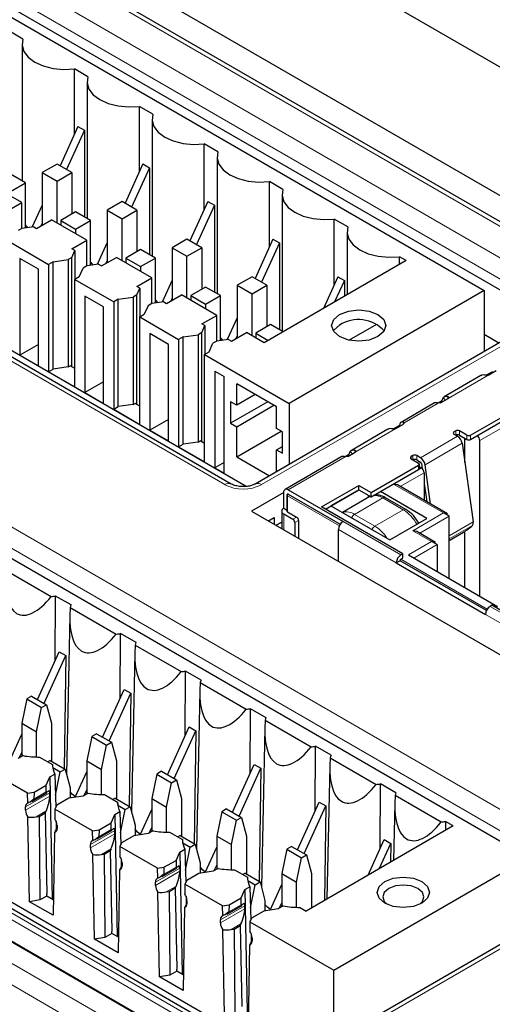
# Paper-space layout 'Blatt4' of a CAD drawing. Header units: millimetres. Extents: x 5 to 418, y 2 to 292.
# Tile 37 of 51: x 103 to 112, y 187 to 206. Entities that reach past the tile are written whole.
import ezdxf

# ---------------------------------------------------------------- set-up
doc = ezdxf.new("R2010")
doc.units = ezdxf.units.MM

psp = doc.layouts.new('Blatt4')

# ---------------------------------------------------------------- linework, layer by layer
at = {"color": 7, "linetype": 'Continuous', "lineweight": 25}
for p, q in [((132.341, 190.461), (90.622, 214.545)), ((131.963, 190.183), (90.244, 214.267)), ((91.806, 211.882), (111.605, 200.452)), ((112.768, 199.966), (92.869, 211.454)), ((100.694, 211.18), (123.287, 198.137)), ((106.792, 196.776), (86.816, 208.308)), ((107.077, 196.731), (87.59, 207.981)), ((102.825, 205.235), (102.566, 205.384)), ((102.808, 205.136), (102.808, 202.538)), ((104.063, 204.52), (103.803, 204.67)), ((103.803, 203.426), (103.803, 204.67)), ((104.045, 204.422), (104.045, 201.824)), ((105.3, 203.806), (105.041, 203.956)), ((105.041, 202.712), (105.041, 203.956)), ((105.282, 203.707), (105.282, 201.11)), ((103.871, 203.576), (103.531, 202.827)), ((103.995, 203.504), (103.654, 202.756)), ((103.871, 203.576), (103.995, 203.504)), ((103.995, 203.504), (103.995, 201.853)), ((106.538, 203.092), (106.278, 203.241)), ((106.278, 201.998), (106.278, 203.241)), ((106.52, 202.993), (106.52, 200.395)), ((103.473, 202.86), (103.191, 202.697)), ((103.756, 202.697), (103.473, 202.86)), ((105.109, 202.861), (104.768, 202.113)), ((105.232, 202.79), (104.892, 202.041)), ((105.109, 202.861), (105.232, 202.79)), ((105.232, 202.79), (105.232, 201.139)), ((102.872, 202.501), (102.59, 202.664)), ((103.191, 202.697), (103.473, 202.534)), ((103.191, 202.697), (103.191, 201.697)), ((103.473, 202.534), (103.756, 202.697)), ((103.756, 202.697), (103.756, 201.909)), ((90.18, 202.534), (112.454, 189.675)), ((102.802, 202.126), (102.13, 202.513)), ((102.59, 202.338), (102.872, 202.501)), ((102.872, 201.645), (102.872, 202.501)), ((103.473, 201.738), (103.473, 202.534)), ((107.775, 202.377), (107.516, 202.527)), ((107.516, 201.283), (107.516, 202.527)), ((78.122, 202.208), (110.971, 183.245)), ((107.757, 202.279), (107.757, 199.681)), ((102.519, 201.962), (102.802, 202.126)), ((102.802, 201.635), (102.802, 202.126)), ((103.191, 202.08), (103.001, 201.664)), ((104.711, 202.146), (104.428, 201.983)), ((104.994, 201.983), (104.711, 202.146)), ((106.346, 202.147), (106.005, 201.398)), ((106.47, 202.075), (106.129, 201.327)), ((106.346, 202.147), (106.47, 202.075)), ((106.47, 202.075), (106.47, 200.424)), ((103.827, 201.95), (103.544, 201.787)), ((104.11, 201.787), (103.827, 201.95)), ((104.428, 201.983), (104.711, 201.819)), ((104.428, 201.983), (104.428, 200.983)), ((104.711, 201.819), (104.994, 201.983)), ((104.711, 201.023), (104.711, 201.819)), ((104.994, 201.983), (104.994, 201.195)), ((109.013, 201.663), (108.753, 201.813)), ((108.753, 200.569), (108.753, 201.813)), ((102.801, 201.635), (102.731, 201.595)), ((103.029, 201.668), (102.801, 201.635)), ((102.887, 201.647), (102.872, 201.656)), ((103.029, 201.668), (103.084, 201.636)), ((103.084, 201.636), (103.367, 201.799)), ((103.191, 201.737), (103.166, 201.683)), ((104.039, 201.411), (103.367, 201.799)), ((103.544, 201.787), (103.827, 201.623)), ((103.544, 201.787), (103.544, 201.697)), ((103.827, 201.623), (104.11, 201.787)), ((103.827, 201.623), (103.827, 201.534)), ((104.11, 200.931), (104.11, 201.787)), ((107.584, 201.433), (107.243, 200.684)), ((107.584, 201.433), (107.707, 201.361)), ((108.995, 201.564), (108.995, 200.374)), ((102.572, 201.38), (103.314, 200.952)), ((103.756, 201.248), (104.039, 201.411)), ((103.812, 201.216), (103.756, 201.248)), ((104.039, 200.921), (104.039, 201.411)), ((104.428, 201.366), (104.239, 200.95)), ((105.948, 201.431), (105.666, 201.268)), ((105.666, 201.268), (105.948, 201.105)), ((105.666, 201.268), (105.666, 200.268)), ((106.231, 201.268), (105.948, 201.431)), ((105.948, 201.105), (106.231, 201.268)), ((106.231, 201.268), (106.231, 200.48)), ((107.707, 201.361), (107.367, 200.613)), ((107.707, 201.361), (107.707, 199.71)), ((102.766, 201.064), (102.766, 199.227)), ((103.12, 200.86), (102.766, 201.064)), ((103.755, 201.084), (103.686, 201.044)), ((103.755, 201.084), (103.812, 201.216)), ((103.755, 199.003), (103.755, 201.084)), ((103.812, 201.216), (103.812, 200.668)), ((104.322, 200.921), (104.605, 201.085)), ((105.277, 200.697), (104.605, 201.085)), ((105.064, 201.236), (104.782, 201.072)), ((104.782, 201.072), (105.064, 200.909)), ((104.782, 201.072), (104.782, 200.983)), ((105.347, 201.072), (105.064, 201.236)), ((105.064, 200.909), (105.347, 201.072)), ((105.347, 200.217), (105.347, 201.072)), ((105.948, 200.309), (105.948, 201.105)), ((110.12, 201.023), (109.991, 201.098)), ((109.991, 200.948), (109.991, 201.098)), ((103.403, 201.003), (103.314, 200.952)), ((103.314, 200.952), (103.314, 198.911)), ((103.403, 201.003), (103.686, 201.044)), ((103.403, 198.962), (103.403, 201.003)), ((103.686, 201.044), (103.686, 199.002)), ((103.898, 200.717), (103.968, 200.881)), ((104.038, 200.921), (103.968, 200.881)), ((104.266, 200.954), (104.038, 200.921)), ((104.124, 200.933), (104.11, 200.941)), ((104.266, 200.954), (104.322, 200.921)), ((104.428, 201.023), (104.403, 200.968)), ((105.064, 200.909), (105.064, 200.819)), ((110.12, 201.023), (107.416, 199.462)), ((103.12, 199.023), (103.12, 200.86)), ((103.898, 200.717), (103.81, 200.666)), ((104.994, 200.533), (105.277, 200.697)), ((105.277, 200.207), (105.277, 200.697)), ((107.186, 200.717), (106.903, 200.554)), ((107.469, 200.554), (107.186, 200.717)), ((108.821, 200.718), (108.546, 200.115)), ((108.821, 200.718), (108.945, 200.647)), ((103.81, 198.625), (103.81, 200.666)), ((103.81, 200.666), (104.552, 200.238)), ((104.993, 200.37), (105.05, 200.501)), ((105.05, 200.501), (104.994, 200.533)), ((105.05, 200.501), (105.05, 199.953)), ((105.666, 200.652), (105.476, 200.235)), ((106.302, 200.521), (106.019, 200.358)), ((106.585, 200.358), (106.302, 200.521)), ((106.903, 200.554), (107.186, 200.391)), ((106.903, 200.554), (106.903, 199.554)), ((107.186, 200.391), (107.469, 200.554)), ((107.469, 200.554), (107.469, 199.766)), ((108.945, 200.647), (108.758, 200.237)), ((108.945, 200.647), (108.945, 200.345)), ((104.357, 200.146), (104.004, 200.35)), ((104.004, 200.35), (104.004, 198.513)), ((104.64, 200.289), (104.923, 200.329)), ((104.993, 200.37), (104.923, 200.329)), ((104.923, 200.329), (104.923, 198.288)), ((104.993, 198.289), (104.993, 200.37)), ((105.559, 200.207), (105.842, 200.37)), ((106.514, 199.982), (105.842, 200.37)), ((106.019, 200.358), (106.302, 200.195)), ((106.019, 200.358), (106.019, 200.268)), ((106.302, 200.195), (106.585, 200.358)), ((106.585, 199.502), (106.585, 200.358)), ((107.186, 199.595), (107.186, 200.391)), ((111.605, 200.452), (107.893, 198.309)), ((111.605, 200.452), (111.605, 199.295)), ((104.357, 198.308), (104.357, 200.146)), ((104.64, 200.289), (104.552, 200.238)), ((104.552, 200.238), (104.552, 198.196)), ((104.64, 198.247), (104.64, 200.289)), ((105.206, 200.166), (105.135, 200.003)), ((105.276, 200.206), (105.206, 200.166)), ((105.504, 200.239), (105.276, 200.206)), ((105.361, 200.219), (105.347, 200.227)), ((105.504, 200.239), (105.559, 200.207)), ((105.666, 200.308), (105.641, 200.254)), ((106.302, 200.195), (106.302, 200.105)), ((105.047, 199.952), (105.135, 200.003)), ((105.047, 197.91), (105.047, 199.952)), ((105.047, 199.952), (105.789, 199.523)), ((106.231, 199.819), (106.514, 199.982)), ((106.514, 199.492), (106.514, 199.982)), ((106.903, 199.937), (106.713, 199.521)), ((112.899, 200.042), (107.243, 196.776)), ((106.23, 199.655), (106.287, 199.787)), ((106.287, 199.787), (106.231, 199.819)), ((106.287, 199.787), (106.287, 199.239)), ((107.539, 199.807), (107.257, 199.644)), ((107.776, 199.67), (107.539, 199.807)), ((109.557, 199.81), (109.036, 199.51)), ((105.595, 199.431), (105.241, 199.635)), ((105.241, 199.635), (105.241, 197.798)), ((105.878, 199.574), (105.789, 199.523)), ((105.878, 199.574), (106.161, 199.615)), ((105.878, 197.533), (105.878, 199.574)), ((106.23, 199.655), (106.161, 199.615)), ((106.161, 199.615), (106.161, 197.574)), ((106.23, 197.574), (106.23, 199.655)), ((106.797, 199.492), (107.08, 199.656)), ((106.903, 199.594), (106.878, 199.54)), ((107.416, 199.462), (107.08, 199.656)), ((107.257, 199.644), (107.493, 199.507)), ((107.257, 199.644), (107.257, 199.554)), ((111.884, 199.456), (111.605, 199.617)), ((103.12, 199.431), (102.766, 199.227)), ((105.595, 197.594), (105.595, 199.431)), ((105.789, 199.523), (105.789, 197.482)), ((106.373, 199.288), (106.443, 199.452)), ((106.513, 199.492), (106.443, 199.452)), ((106.741, 199.525), (106.513, 199.492)), ((106.599, 199.504), (106.585, 199.512)), ((106.741, 199.525), (106.797, 199.492)), ((102.766, 199.227), (103.12, 199.023)), ((106.284, 199.237), (106.373, 199.288)), ((106.284, 199.237), (107.893, 198.309)), ((106.284, 197.196), (106.284, 199.237)), ((103.686, 199.002), (103.403, 198.962)), ((103.686, 199.002), (103.721, 199.023)), ((103.81, 198.972), (103.721, 199.023)), ((103.314, 198.911), (103.403, 198.962)), ((103.314, 198.911), (103.81, 198.625)), ((106.479, 198.921), (106.655, 198.819)), ((106.479, 198.921), (106.479, 197.084)), ((106.655, 196.982), (106.655, 198.819)), ((111.543, 198.839), (110.845, 198.436)), ((111.762, 198.909), (111.647, 198.843)), ((111.694, 198.85), (111.837, 198.932)), ((111.761, 198.888), (111.762, 198.909)), ((107.623, 185.806), (85.172, 198.767)), ((104.357, 198.717), (104.004, 198.513)), ((107.654, 198.242), (106.894, 198.681)), ((106.894, 198.273), (106.894, 198.681)), ((107.909, 185.761), (85.947, 198.439)), ((104.004, 198.513), (104.357, 198.308)), ((107.248, 198.477), (106.894, 198.273)), ((104.923, 198.288), (104.64, 198.247)), ((104.923, 198.288), (104.958, 198.308)), ((105.047, 198.257), (104.958, 198.308)), ((106.894, 198.273), (106.779, 198.339)), ((106.779, 198.339), (106.779, 197.931)), ((107.486, 198.339), (106.779, 197.931)), ((106.894, 197.865), (107.601, 198.273)), ((107.893, 198.309), (107.893, 197.152)), ((110.662, 198.317), (110.023, 197.948)), ((110.792, 198.349), (110.728, 198.312)), ((110.776, 198.32), (110.728, 198.312)), ((110.776, 198.32), (110.919, 198.403)), ((110.825, 198.419), (110.779, 198.321)), ((111.347, 197.705), (112.514, 198.378)), ((111.347, 197.623), (112.514, 198.296)), ((104.552, 198.196), (104.64, 198.247)), ((104.552, 198.196), (105.047, 197.91)), ((107.654, 197.834), (107.654, 198.242)), ((105.595, 198.002), (105.241, 197.798)), ((106.779, 197.931), (106.894, 197.865)), ((109.994, 197.889), (109.88, 197.823)), ((109.926, 197.829), (110.069, 197.912)), ((109.993, 197.868), (109.994, 197.889)), ((110.082, 197.94), (110.069, 197.912)), ((105.241, 197.798), (105.595, 197.594)), ((106.894, 197.293), (106.894, 197.865)), ((106.894, 197.293), (107.743, 197.783)), ((107.769, 197.768), (107.654, 197.834)), ((107.769, 197.36), (107.769, 197.768)), ((109.775, 197.818), (109.077, 197.415)), ((111.064, 197.786), (111.029, 197.766)), ((111.029, 197.725), (111.1, 197.684)), ((111.276, 197.705), (111.135, 197.786)), ((111.135, 197.705), (111.276, 197.623)), ((105.789, 197.482), (105.878, 197.533)), ((106.161, 197.574), (105.878, 197.533)), ((106.161, 197.574), (106.196, 197.594)), ((106.284, 197.543), (106.196, 197.594)), ((111.187, 197.55), (111.396, 196.056)), ((111.237, 197.187), (111.237, 197.645)), ((111.524, 194.643), (111.524, 197.603)), ((105.789, 197.482), (106.284, 197.196)), ((107.654, 197.426), (107.769, 197.492)), ((107.654, 197.014), (107.654, 197.426)), ((107.654, 197.426), (107.769, 197.36)), ((109.024, 197.329), (108.96, 197.292)), ((109.008, 197.299), (109.151, 197.382)), ((109.057, 197.398), (109.011, 197.301)), ((110.251, 197.317), (110.216, 197.296)), ((110.392, 197.276), (110.322, 197.317)), ((106.655, 197.186), (106.479, 197.084)), ((106.894, 197.293), (107.516, 196.934)), ((108.894, 197.296), (107.814, 196.673)), ((109.008, 197.299), (108.96, 197.292)), ((109.456, 196.613), (110.357, 197.133)), ((110.216, 197.256), (110.357, 197.174)), ((110.322, 197.235), (110.392, 197.194)), ((110.372, 197.072), (110.372, 197.154)), ((110.41, 197.167), (110.423, 197.073)), ((110.584, 196.395), (110.48, 197.141)), ((106.479, 197.084), (106.655, 196.982)), ((109.456, 196.531), (110.357, 197.051)), ((110.372, 197.104), (110.41, 197.082)), ((110.463, 196.99), (110.463, 196.465)), ((109.955, 196.758), (109.88, 196.776)), ((110.909, 196.207), (109.955, 196.758)), ((110.463, 196.788), (110.513, 196.436)), ((107.789, 196.616), (107.177, 196.262)), ((107.789, 196.309), (107.789, 196.616)), ((107.877, 196.667), (108.92, 196.065)), ((107.877, 196.585), (108.867, 196.014)), ((108.512, 196.341), (109.219, 196.749)), ((108.582, 196.3), (109.219, 196.668)), ((109.219, 196.668), (108.688, 196.362)), ((109.219, 196.749), (109.456, 196.613)), ((109.219, 196.668), (109.219, 196.749)), ((109.219, 196.668), (109.456, 196.531)), ((109.395, 196.566), (109.395, 196.517)), ((109.456, 196.531), (109.456, 196.613)), ((110.516, 196.123), (109.632, 196.633)), ((107.852, 196.565), (107.852, 196.258)), ((109.428, 196.536), (108.907, 196.235)), ((109.453, 196.541), (109.426, 196.528)), ((110.117, 196.291), (109.728, 196.516)), ((107.177, 196.262), (118.738, 189.588)), ((107.752, 196.258), (107.752, 195.93)), ((107.852, 196.273), (107.789, 196.309)), ((107.789, 196.207), (107.965, 196.105)), ((107.859, 196.248), (108.036, 196.146)), ((110.057, 195.449), (108.512, 196.341)), ((108.688, 196.362), (109.809, 195.715)), ((110.94, 196.164), (110.834, 196.225)), ((107.501, 196.076), (107.607, 196.137)), ((107.607, 196.137), (107.61, 196.012)), ((107.648, 195.991), (107.752, 196.051)), ((107.752, 196.051), (107.648, 195.991)), ((108.001, 196.044), (108.001, 195.787)), ((108.071, 196.085), (108.071, 195.746)), ((109.809, 195.715), (110.516, 196.123)), ((110.94, 194.98), (110.94, 196.164)), ((108.832, 195.307), (108.832, 195.912)), ((110.326, 195.87), (110.251, 195.888)), ((110.68, 195.666), (110.326, 195.87)), ((110.94, 195.704), (111.215, 195.862)), ((111.237, 194.808), (111.237, 195.876)), ((110.711, 195.623), (110.605, 195.684)), ((110.021, 195.429), (110.057, 195.449)), ((110.057, 195.368), (110.057, 195.449)), ((110.711, 195.623), (110.711, 195.112)), ((110.004, 195.317), (109.933, 195.276)), ((109.933, 195.276), (111.63, 194.296)), ((111.648, 194.368), (110.004, 195.317)), ((110.021, 195.347), (110.057, 195.368)), ((110.163, 195.429), (111.86, 194.449)), ((102.487, 195.143), (103.363, 194.637)), ((103.438, 193.414), (103.446, 194.646)), ((103.74, 194.476), (103.446, 194.646)), ((103.725, 194.429), (104.601, 193.923)), ((111.754, 194.47), (111.718, 194.449)), ((113.299, 193.578), (111.754, 194.47)), ((103.716, 194.274), (103.652, 191.26)), ((104.675, 192.699), (104.684, 193.932)), ((104.978, 193.762), (104.684, 193.932)), ((103.103, 192.678), (103.516, 193.586)), ((103.516, 193.586), (103.64, 193.514)), ((104.962, 193.714), (105.838, 193.209)), ((103.227, 192.607), (103.64, 193.514)), ((103.64, 193.514), (103.608, 191.366)), ((104.953, 193.56), (104.889, 190.546)), ((105.913, 191.985), (105.921, 193.217)), ((106.215, 193.048), (105.921, 193.217)), ((104.34, 191.964), (104.754, 192.871)), ((104.754, 192.871), (104.877, 192.8)), ((106.191, 192.845), (106.126, 189.832)), ((106.2, 193), (107.076, 192.494)), ((102.896, 192.689), (102.802, 192.226)), ((102.99, 192.743), (102.896, 192.689)), ((102.896, 192.689), (103.179, 192.526)), ((102.99, 192.743), (103.273, 192.58)), ((104.464, 191.892), (104.877, 192.8)), ((104.877, 192.8), (104.845, 190.652)), ((103.085, 192.063), (103.179, 192.526)), ((103.179, 192.526), (103.273, 192.58)), ((103.273, 192.58), (103.367, 192.226)), ((107.15, 191.271), (107.158, 192.503)), ((107.453, 192.333), (107.158, 192.503)), ((107.437, 192.286), (108.313, 191.78)), ((102.802, 192.226), (103.085, 192.063)), ((102.802, 192.226), (102.802, 191.596)), ((103.367, 192.226), (103.367, 191.505)), ((105.578, 191.249), (105.991, 192.157)), ((105.701, 191.178), (106.115, 192.085)), ((105.991, 192.157), (106.115, 192.085)), ((106.115, 192.085), (106.083, 189.937)), ((107.428, 192.131), (107.364, 189.117)), ((102.581, 191.533), (102.802, 192.017)), ((103.085, 191.586), (103.085, 192.063)), ((104.134, 191.975), (104.039, 191.512)), ((104.227, 192.029), (104.134, 191.975)), ((104.134, 191.975), (104.417, 191.812)), ((104.227, 192.029), (104.51, 191.866)), ((104.322, 191.349), (104.417, 191.812)), ((104.417, 191.812), (104.51, 191.866)), ((104.51, 191.866), (104.605, 191.512)), ((108.388, 190.556), (108.396, 191.789)), ((108.69, 191.619), (108.396, 191.789)), ((102.828, 191.611), (102.734, 191.557)), ((102.754, 191.568), (102.802, 191.674)), ((103.142, 191.585), (103.388, 191.444)), ((103.343, 191.519), (103.301, 191.494)), ((103.343, 191.519), (103.626, 191.355)), ((104.039, 191.512), (104.322, 191.349)), ((104.039, 191.512), (104.039, 190.882)), ((104.605, 191.512), (104.605, 190.79)), ((108.675, 191.571), (109.551, 191.065)), ((103.388, 191.444), (103.389, 191.398)), ((103.391, 191.383), (103.533, 191.301)), ((103.533, 191.301), (103.626, 191.355)), ((103.626, 191.355), (103.721, 191.002)), ((104.322, 190.871), (104.322, 191.349)), ((106.815, 190.535), (107.228, 191.443)), ((106.939, 190.463), (107.352, 191.371)), ((107.228, 191.443), (107.352, 191.371)), ((107.352, 191.371), (107.32, 189.223)), ((108.666, 191.416), (108.612, 188.886)), ((102.912, 190.897), (102.196, 191.311)), ((103.265, 191.049), (103.338, 191.208)), ((103.338, 191.208), (103.433, 191.262)), ((103.338, 191.208), (103.383, 188.883)), ((103.433, 191.262), (103.448, 190.628)), ((103.443, 190.861), (103.533, 191.301)), ((103.819, 190.819), (104.039, 191.303)), ((105.371, 191.261), (105.277, 190.798)), ((105.465, 191.314), (105.371, 191.261)), ((105.371, 191.261), (105.654, 191.097)), ((105.465, 191.314), (105.747, 191.151)), ((105.654, 191.097), (105.747, 191.151)), ((105.747, 191.151), (105.842, 190.798)), ((103.035, 190.916), (103.265, 191.049)), ((103.269, 190.922), (103.265, 191.049)), ((103.721, 191.002), (103.721, 190.804)), ((103.991, 190.854), (104.039, 190.96)), ((105.559, 190.634), (105.654, 191.097)), ((109.625, 189.842), (109.633, 191.074)), ((109.927, 190.905), (109.633, 191.074)), ((102.912, 190.897), (103.035, 190.916)), ((102.915, 190.708), (102.912, 190.897)), ((103.031, 190.785), (102.962, 190.727)), ((102.995, 190.742), (103.279, 190.907)), ((103.035, 190.916), (103.031, 190.785)), ((103.288, 190.916), (103.269, 190.922)), ((103.337, 190.842), (103.336, 190.902)), ((103.696, 190.8), (103.467, 190.667)), ((103.971, 190.842), (103.696, 190.8)), ((104.065, 190.897), (103.971, 190.842)), ((104.38, 190.871), (104.626, 190.729)), ((104.581, 190.804), (104.538, 190.78)), ((104.581, 190.804), (104.864, 190.641)), ((105.277, 190.798), (105.559, 190.634)), ((105.277, 190.798), (105.277, 190.167)), ((105.842, 190.798), (105.842, 190.076)), ((109.912, 190.857), (110.788, 190.351)), ((102.872, 190.573), (102.872, 190.635)), ((103.434, 190.596), (103.43, 190.411)), ((103.467, 190.667), (103.434, 190.596)), ((104.15, 190.183), (103.434, 190.596)), ((104.626, 190.729), (104.627, 190.684)), ((104.629, 190.669), (104.77, 190.587)), ((104.68, 190.146), (104.77, 190.587)), ((104.77, 190.587), (104.864, 190.641)), ((104.864, 190.641), (104.958, 190.287)), ((105.056, 190.104), (105.277, 190.588)), ((105.559, 190.157), (105.559, 190.634)), ((106.702, 190.6), (106.609, 190.546)), ((106.702, 190.6), (106.985, 190.437)), ((108.053, 189.821), (108.466, 190.728)), ((108.176, 189.749), (108.59, 190.657)), ((108.466, 190.728), (108.59, 190.657)), ((108.59, 190.657), (108.563, 188.858)), ((109.903, 190.702), (109.88, 189.618)), ((102.948, 188.835), (102.92, 190.444)), ((103.079, 190.448), (103.131, 190.456)), ((103.131, 190.456), (103.249, 190.524)), ((103.131, 190.456), (103.149, 188.867)), ((103.263, 190.554), (103.249, 190.524)), ((103.249, 190.524), (103.279, 188.983)), ((104.502, 190.335), (104.576, 190.493)), ((104.576, 190.493), (104.67, 190.548)), ((104.576, 190.493), (104.62, 188.169)), ((104.67, 190.548), (104.686, 189.913)), ((106.609, 190.546), (106.514, 190.083)), ((106.609, 190.546), (106.892, 190.383)), ((106.892, 190.383), (106.985, 190.437)), ((106.985, 190.437), (107.08, 190.083)), ((103.455, 190.366), (103.459, 190.207)), ((103.473, 190.235), (103.468, 190.223)), ((103.473, 190.288), (103.473, 190.226)), ((104.15, 190.183), (104.273, 190.202)), ((104.273, 190.202), (104.269, 190.07)), ((104.273, 190.202), (104.502, 190.335)), ((104.506, 190.207), (104.502, 190.335)), ((104.526, 190.201), (104.506, 190.207)), ((104.958, 190.287), (104.958, 190.089)), ((105.228, 190.14), (105.277, 190.245)), ((106.797, 189.92), (106.892, 190.383)), ((111.018, 190.275), (108.215, 188.657)), ((110.871, 190.36), (110.87, 190.19)), ((111.018, 190.275), (110.871, 190.36)), ((103.426, 190.152), (103.398, 188.576)), ((104.153, 189.994), (104.15, 190.183)), ((104.269, 190.07), (104.199, 190.013)), ((104.232, 190.028), (104.517, 190.192)), ((104.575, 190.127), (104.573, 190.188)), ((104.934, 190.085), (104.704, 189.953)), ((105.208, 190.128), (104.934, 190.085)), ((105.303, 190.183), (105.208, 190.128)), ((105.617, 190.157), (105.863, 190.015)), ((105.818, 190.09), (105.776, 190.065)), ((105.818, 190.09), (106.101, 189.927)), ((105.863, 190.015), (105.864, 189.97)), ((106.514, 190.083), (106.797, 189.92)), ((106.514, 190.083), (106.514, 189.453)), ((107.08, 190.083), (107.08, 189.362)), ((109.396, 189.339), (109.703, 190.014)), ((109.703, 190.014), (109.827, 189.942)), ((104.11, 189.859), (104.11, 189.92)), ((104.501, 189.84), (104.487, 189.81)), ((104.671, 189.882), (104.668, 189.696)), ((104.704, 189.953), (104.671, 189.882)), ((105.387, 189.469), (104.671, 189.882)), ((105.813, 189.779), (105.908, 189.833)), ((105.866, 189.954), (106.008, 189.873)), ((105.908, 189.833), (105.923, 189.199)), ((105.918, 189.432), (106.008, 189.873)), ((106.008, 189.873), (106.101, 189.927)), ((106.101, 189.927), (106.196, 189.573)), ((106.294, 189.39), (106.514, 189.874)), ((106.797, 189.443), (106.797, 189.92)), ((107.846, 189.832), (107.751, 189.369)), ((107.94, 189.886), (107.846, 189.832)), ((107.846, 189.832), (108.129, 189.669)), ((107.94, 189.886), (108.222, 189.723)), ((109.608, 189.461), (109.827, 189.942)), ((109.827, 189.942), (109.822, 189.585)), ((104.185, 188.121), (104.157, 189.729)), ((104.317, 189.733), (104.369, 189.741)), ((104.369, 189.741), (104.487, 189.81)), ((104.369, 189.741), (104.386, 188.152)), ((104.487, 189.81), (104.516, 188.268)), ((104.692, 189.651), (104.696, 189.493)), ((105.74, 189.62), (105.813, 189.779)), ((105.813, 189.779), (105.858, 187.454)), ((108.034, 189.206), (108.129, 189.669)), ((108.129, 189.669), (108.222, 189.723)), ((108.222, 189.723), (108.317, 189.369)), ((108.741, 187.532), (112.454, 189.675)), ((104.711, 189.52), (104.705, 189.509)), ((104.711, 189.573), (104.711, 189.512)), ((105.387, 189.469), (105.51, 189.488)), ((105.39, 189.279), (105.387, 189.469)), ((105.47, 189.314), (105.754, 189.478)), ((105.51, 189.488), (105.506, 189.356)), ((105.51, 189.488), (105.74, 189.62)), ((105.74, 189.62), (105.744, 189.493)), ((105.763, 189.487), (105.744, 189.493)), ((105.81, 189.473), (105.812, 189.413)), ((106.196, 189.573), (106.196, 189.375)), ((106.54, 189.468), (106.446, 189.414)), ((106.466, 189.425), (106.514, 189.531)), ((104.663, 189.437), (104.636, 187.861)), ((105.506, 189.356), (105.437, 189.299)), ((106.171, 189.371), (105.942, 189.239)), ((106.446, 189.414), (106.171, 189.371)), ((106.855, 189.442), (107.1, 189.3)), ((107.056, 189.376), (107.013, 189.351)), ((107.056, 189.376), (107.338, 189.212)), ((107.1, 189.3), (107.101, 189.255)), ((107.751, 189.369), (108.034, 189.206)), ((107.751, 189.369), (107.751, 188.739)), ((108.317, 189.369), (108.317, 188.716)), ((105.347, 189.145), (105.347, 189.206)), ((105.606, 189.027), (105.724, 189.095)), ((105.738, 189.125), (105.724, 189.095)), ((105.724, 189.095), (105.754, 187.554)), ((105.909, 189.168), (105.905, 188.982)), ((105.942, 189.239), (105.909, 189.168)), ((106.624, 188.754), (105.909, 189.168)), ((107.051, 189.065), (107.145, 189.119)), ((107.104, 189.24), (107.245, 189.158)), ((107.145, 189.119), (107.161, 188.485)), ((107.155, 188.718), (107.245, 189.158)), ((107.245, 189.158), (107.338, 189.212)), ((107.338, 189.212), (107.433, 188.859)), ((107.531, 188.676), (107.751, 189.16)), ((108.034, 188.728), (108.034, 189.206)), ((103.28, 188.942), (103.149, 188.867)), ((103.28, 188.942), (103.279, 188.983)), ((103.403, 188.871), (103.28, 188.942)), ((105.423, 187.407), (105.395, 189.015)), ((105.554, 189.019), (105.606, 189.027)), ((105.606, 189.027), (105.623, 187.438)), ((105.93, 188.937), (105.933, 188.778)), ((106.748, 188.773), (106.977, 188.906)), ((106.977, 188.906), (107.051, 189.065)), ((106.981, 188.778), (106.977, 188.906)), ((107.051, 189.065), (107.095, 186.74)), ((113.731, 189.072), (108.074, 185.806)), ((103.149, 188.867), (102.948, 188.835)), ((103.398, 188.576), (102.948, 188.835)), ((105.901, 188.723), (105.873, 187.147)), ((105.948, 188.806), (105.943, 188.794)), ((105.948, 188.859), (105.948, 188.798)), ((106.624, 188.754), (106.748, 188.773)), ((106.628, 188.565), (106.624, 188.754)), ((106.707, 188.599), (106.992, 188.763)), ((106.748, 188.773), (106.744, 188.642)), ((107.001, 188.773), (106.981, 188.778)), ((107.05, 188.699), (107.048, 188.759)), ((107.433, 188.859), (107.433, 188.661)), ((107.778, 188.754), (107.683, 188.699)), ((107.703, 188.711), (107.751, 188.816)), ((108.092, 188.728), (108.215, 188.657)), ((106.744, 188.642), (106.674, 188.584)), ((107.179, 188.524), (107.146, 188.453)), ((107.408, 188.657), (107.179, 188.524)), ((107.683, 188.699), (107.408, 188.657)), ((106.585, 188.43), (106.585, 188.491)), ((106.843, 188.313), (106.962, 188.381)), ((106.976, 188.411), (106.962, 188.381)), ((106.962, 188.381), (106.991, 186.84)), ((107.146, 188.453), (107.143, 188.268)), ((107.146, 188.453), (108.741, 187.532)), ((104.386, 188.152), (104.185, 188.121)), ((104.518, 188.228), (104.386, 188.152)), ((104.518, 188.228), (104.516, 188.268)), ((104.641, 188.157), (104.518, 188.228)), ((106.66, 186.692), (106.632, 188.301)), ((106.791, 188.305), (106.843, 188.313)), ((106.843, 188.313), (106.861, 186.723)), ((107.167, 188.223), (107.171, 188.064)), ((107.186, 188.144), (107.186, 188.083)), ((104.636, 187.861), (104.185, 188.121)), ((107.138, 188.009), (107.11, 186.432)), ((107.186, 188.092), (107.18, 188.08)), ((105.623, 187.438), (105.423, 187.407)), ((105.873, 187.147), (105.423, 187.407)), ((105.755, 187.514), (105.623, 187.438)), ((105.755, 187.514), (105.754, 187.554)), ((105.878, 187.443), (105.755, 187.514)), ((108.741, 186.191), (108.741, 187.532))]:
    psp.add_line(p, q, dxfattribs=at)
at = {"color": 7, "linetype": 'Continuous', "lineweight": 18}
for p, q in [((131.838, 190.171), (90.119, 214.255)), ((93.049, 211.966), (113.024, 200.434)), ((112.848, 200.132), (92.872, 211.663)), ((106.667, 196.764), (86.691, 208.296)), ((91.405, 202.425), (113.856, 189.464)), ((113.679, 189.161), (91.228, 202.122)), ((77.822, 201.973), (110.564, 183.072)), ((110.387, 182.765), (77.645, 201.667)), ((113.024, 200.03), (107.368, 196.764)), ((111.694, 198.85), (110.919, 198.403)), ((110.917, 198.401), (110.907, 198.442)), ((110.728, 198.312), (110.082, 197.94)), ((110.862, 198.37), (110.825, 198.419)), ((112.514, 198.296), (111.471, 197.694)), ((111.524, 197.603), (112.514, 198.174)), ((110.069, 197.95), (110.067, 197.911)), ((109.926, 197.829), (109.151, 197.382)), ((111.029, 197.766), (111.029, 197.725)), ((111.064, 197.705), (111.064, 197.786)), ((111.135, 197.786), (111.135, 197.705)), ((111.276, 197.705), (111.276, 197.623)), ((111.347, 197.623), (111.347, 197.705)), ((110.392, 197.276), (111.1, 197.684)), ((110.48, 197.141), (111.187, 197.55)), ((109.094, 197.349), (109.057, 197.398)), ((109.149, 197.381), (109.14, 197.421)), ((110.251, 197.235), (110.251, 197.317)), ((110.322, 197.317), (110.322, 197.235)), ((108.96, 197.292), (107.877, 196.667)), ((110.216, 197.296), (110.216, 197.256)), ((110.357, 197.133), (110.357, 197.051)), ((110.41, 197.082), (109.88, 196.776)), ((110.008, 196.727), (110.463, 196.99)), ((109.88, 196.776), (110.834, 196.225)), ((108.867, 196.014), (107.877, 196.585)), ((107.859, 196.554), (108.849, 195.983)), ((107.859, 196.248), (107.859, 196.554)), ((109.678, 196.511), (109.137, 196.199)), ((109.428, 196.536), (109.438, 196.541)), ((109.678, 196.511), (110.067, 196.286)), ((107.789, 195.909), (107.789, 196.207)), ((109.526, 195.974), (109.137, 196.199)), ((109.526, 195.974), (110.067, 196.286)), ((110.834, 196.225), (110.251, 195.888)), ((107.965, 196.105), (108.036, 196.146)), ((108.071, 196.085), (108.001, 196.044)), ((108.92, 196.065), (110.021, 195.429)), ((110.379, 195.84), (110.94, 196.164)), ((110.94, 195.793), (111.396, 196.056)), ((108.832, 195.912), (109.933, 195.276)), ((110.251, 195.888), (110.605, 195.684)), ((110.94, 195.734), (111.382, 195.989)), ((110.605, 195.684), (110.163, 195.429)), ((110.269, 195.368), (110.711, 195.623)), ((110.004, 195.317), (111.648, 194.368)), ((111.665, 194.398), (110.021, 195.347)), ((111.718, 194.449), (114.96, 192.578)), ((111.63, 194.296), (114.872, 192.424)), ((107.498, 185.794), (95.901, 192.488)), ((95.792, 192.425), (111.291, 183.477)), ((111.114, 183.175), (95.612, 192.124)), ((103.336, 190.902), (102.872, 190.635)), ((103.337, 190.842), (102.872, 190.573)), ((103.269, 190.922), (103.031, 190.785)), ((103.263, 190.554), (103.079, 190.448)), ((103.468, 190.223), (103.473, 190.226)), ((104.506, 190.207), (104.269, 190.07)), ((104.573, 190.188), (104.11, 189.92)), ((104.575, 190.127), (104.11, 189.859)), ((104.501, 189.84), (104.317, 189.733)), ((104.705, 189.509), (104.711, 189.512)), ((105.81, 189.473), (105.347, 189.206)), ((105.744, 189.493), (105.506, 189.356)), ((105.347, 189.145), (105.812, 189.413)), ((105.738, 189.125), (105.554, 189.019)), ((113.856, 189.059), (108.199, 185.794)), ((105.943, 188.794), (105.948, 188.798)), ((107.048, 188.759), (106.585, 188.491)), ((106.981, 188.778), (106.744, 188.642)), ((107.05, 188.699), (106.585, 188.43)), ((106.976, 188.411), (106.791, 188.305)), ((107.18, 188.08), (107.186, 188.083))]:
    psp.add_line(p, q, dxfattribs=at)
at = {"color": 7, "linetype": 'Continuous', "lineweight": 25, "flags": 128}
for points in [[(102.825, 205.235), (102.808, 205.117), (102.842, 205.001), (102.924, 204.892), (103.049, 204.799), (103.211, 204.727), (103.398, 204.679), (103.6, 204.66), (103.803, 204.67)], [(104.063, 204.52), (104.046, 204.403), (104.079, 204.286), (104.161, 204.178), (104.287, 204.085), (104.448, 204.012), (104.635, 203.965), (104.837, 203.946), (105.041, 203.956)], [(105.3, 203.806), (105.283, 203.688), (105.317, 203.572), (105.399, 203.464), (105.524, 203.371), (105.685, 203.298), (105.873, 203.251), (106.074, 203.231), (106.278, 203.241)], [(106.538, 203.092), (106.521, 202.974), (106.554, 202.857), (106.636, 202.749), (106.762, 202.656), (106.923, 202.584), (107.11, 202.536), (107.312, 202.517), (107.516, 202.527)], [(107.775, 202.377), (107.758, 202.26), (107.791, 202.143), (107.873, 202.035), (107.999, 201.942), (108.16, 201.869), (108.348, 201.822), (108.549, 201.803), (108.753, 201.813)], [(102.872, 201.705), (102.876, 201.7), (102.918, 201.652)], [(109.013, 201.663), (108.995, 201.545), (109.029, 201.429), (109.111, 201.321), (109.236, 201.227), (109.398, 201.155), (109.585, 201.108), (109.787, 201.088), (109.991, 201.098)], [(104.11, 200.991), (104.114, 200.986), (104.156, 200.938)], [(105.347, 200.276), (105.351, 200.271), (105.393, 200.223)], [(108.853, 200), (109.021, 200.064), (109.219, 200.087), (109.416, 200.064), (109.584, 200), (109.696, 199.903), (109.735, 199.789), (109.696, 199.674), (109.584, 199.578), (109.416, 199.513), (109.219, 199.49), (109.021, 199.513), (108.853, 199.578), (108.741, 199.674), (108.702, 199.789), (108.741, 199.903), (108.853, 200)], [(108.853, 199.795), (108.741, 199.699), (108.733, 199.686)], [(106.585, 199.562), (106.589, 199.557), (106.631, 199.509)], [(103.822, 190.827), (103.77, 190.871), (103.721, 190.926)], [(105.06, 190.112), (105.008, 190.157), (104.958, 190.212)], [(106.297, 189.398), (106.245, 189.442), (106.196, 189.497)], [(110.421, 189.216), (110.529, 189.122), (110.567, 189.012), (110.529, 188.902), (110.421, 188.808), (110.259, 188.745), (110.067, 188.723), (109.876, 188.745), (109.714, 188.808), (109.605, 188.902), (109.567, 189.012), (109.605, 189.122), (109.714, 189.216), (109.876, 189.279), (110.067, 189.301), (110.259, 189.279), (110.421, 189.216)], [(110.378, 188.786), (110.429, 188.837), (110.459, 188.924), (110.429, 189.01), (110.344, 189.083), (110.217, 189.133), (110.067, 189.15), (109.917, 189.133), (109.79, 189.083), (109.705, 189.01), (109.675, 188.924), (109.705, 188.837), (109.757, 188.786)], [(107.535, 188.684), (107.482, 188.728), (107.433, 188.783)]]:
    psp.add_lwpolyline(points, dxfattribs=at)
at = {"color": 7, "linetype": 'Continuous', "lineweight": 25}
for centre, radius, start, end in [((109.214, 199.236), 0.666, 42.6049, 122.8136), ((111.037, 197.745), 0.0218, 110.776, 249.2222), ((111.1, 197.718), 0.0768, 62.6011, 117.3996), ((111.1, 197.636), 0.0768, 62.6011, 117.3996), ((111.312, 197.773), 0.0769, 242.6125, 297.3881), ((111.409, 197.597), 0.115, 2.6046, 57.3964), ((110.993, 197.52), 0.196, 8.6913, 57.0921), ((111.312, 197.691), 0.0769, 242.6125, 297.3881), ((110.286, 197.249), 0.0769, 62.6125, 117.3881), ((110.223, 197.276), 0.0218, 110.7873, 249.2108), ((110.286, 197.167), 0.0769, 62.6125, 117.3881), ((110.349, 197.154), 0.0218, 290.776, 69.2222), ((110.286, 197.112), 0.196, 8.6913, 57.0921), ((110.371, 197.161), 0.0391, 8.7061, 57.0871), ((110.347, 197.074), 0.0251, 294.3664, 354.3053), ((110.348, 196.985), 0.115, 2.6046, 57.3964), ((107.842, 196.624), 0.0546, 50.8034, 189.2118), ((107.877, 196.565), 0.025, 119.9973, 180), ((107.87, 196.575), 0.0126, 54.4306, 114.221), ((107.808, 196.258), 0.0546, 110.7849, 249.2166), ((107.864, 196.26), 0.0125, 185.6177, 245.6914), ((107.924, 196.041), 0.0768, 2.5987, 57.4057), ((107.995, 196.081), 0.0768, 2.5987, 57.4057), ((109.023, 195.903), 0.192, 122.6091, 177.3928), ((111.316, 196.038), 0.0825, 322.958, 12.6735), ((110.793, 196.592), 0.843, 300.0122, 314.2817), ((110.125, 195.267), 0.192, 122.6091, 177.3928), ((110.042, 195.315), 0.0384, 122.6092, 177.4006), ((103.264, 195.94), 1.306, 274.3473, 277.9941), ((104.005, 194.364), 0.288, 157.0213, 167.0301), ((111.822, 194.287), 0.192, 122.6091, 177.3928), ((104.502, 195.225), 1.306, 274.3476, 277.9942), ((105.242, 193.65), 0.288, 157.0211, 167.0294), ((105.739, 194.511), 1.306, 274.3473, 277.9942), ((106.48, 192.935), 0.288, 157.0211, 167.0303), ((106.977, 193.797), 1.306, 274.3473, 277.9942), ((107.717, 192.221), 0.288, 157.0211, 167.0303), ((108.214, 193.082), 1.306, 274.3468, 277.9946), ((103.119, 193.223), 1.638, 259.7808, 270.8314), ((108.955, 191.507), 0.288, 157.0226, 167.0287), ((103.735, 191.433), 0.347, 178.2278, 209.4541), ((109.452, 192.368), 1.306, 274.3479, 277.9942), ((104.356, 192.509), 1.638, 259.7809, 270.8312), ((110.192, 190.792), 0.288, 157.0211, 167.0285), ((102.941, 190.644), 0.0692, 111.6662, 187.7751), ((104.973, 190.718), 0.347, 178.2271, 209.4544), ((103.1, 190.583), 0.228, 182.5091, 217.7909), ((103.248, 190.278), 0.225, 2.3766, 36.077), ((103.407, 190.216), 0.0675, 286.5477, 8.4854), ((110.689, 191.654), 1.307, 274.3478, 277.9937), ((105.593, 191.794), 1.638, 259.7808, 270.8312), ((106.21, 190.004), 0.347, 178.2273, 209.4546), ((104.178, 189.93), 0.0692, 111.6668, 187.7745), ((104.337, 189.869), 0.228, 182.5089, 217.7914), ((104.486, 189.564), 0.225, 2.3766, 36.077), ((104.644, 189.502), 0.0675, 286.5469, 8.4862), ((106.831, 191.08), 1.638, 259.7807, 270.8313), ((105.416, 189.215), 0.0692, 111.6652, 187.7751), ((107.447, 189.29), 0.347, 178.2273, 209.4546), ((105.575, 189.155), 0.228, 182.5089, 217.7914), ((105.723, 188.85), 0.225, 2.3775, 36.0765), ((105.881, 188.788), 0.0675, 286.5467, 8.4854), ((108.068, 190.365), 1.638, 259.7807, 270.8313), ((106.653, 188.501), 0.0692, 111.6668, 187.7736), ((106.812, 188.44), 0.228, 182.5092, 217.7912), ((106.961, 188.135), 0.225, 2.3767, 36.0773), ((107.119, 188.073), 0.0675, 286.5462, 8.4859)]:
    psp.add_arc(centre, radius, start, end, dxfattribs=at)
at = {"color": 7, "linetype": 'Continuous', "lineweight": 18}
for centre, radius, start, end in [((106.74, 196.661), 0.127, 66.7741, 125.477), ((107.017, 197.44), 0.762, 242.6093, 297.3906), ((107.294, 196.661), 0.127, 54.5193, 113.3052), ((107.898, 196.553), 0.0384, 122.6092, 177.4006), ((107.87, 196.575), 0.0126, 54.4306, 114.221), ((107.864, 196.566), 0.0125, 185.6177, 245.6914), ((109.515, 196.256), 0.302, 57.3639, 92.287), ((109.708, 196.47), 0.0503, 65.6689, 125.6199), ((108.987, 195.984), 0.262, 55.0145, 107.3722), ((109.218, 196.071), 0.151, 122.4972, 155.2073), ((110.096, 196.248), 0.0479, 64.0229, 127.2498), ((109.669, 195.658), 0.744, 28.3458, 57.6253), ((109.606, 195.848), 0.149, 122.2694, 155.4351), ((109.152, 195.372), 0.709, 31.859, 58.1611)]:
    psp.add_arc(centre, radius, start, end, dxfattribs=at)
at = {"color": 7, "linetype": 'Continuous', "lineweight": 25}
for centre, major_axis, ratio, start_param, end_param in [((110.727, 198.21), (-0.067, 0.106), 0.547864, 5.676619, 6.260578), ((110.082, 197.838), (-0.058, 0.111), 0.605449, 5.726834, 7.096272), ((108.96, 197.19), (-0.067, 0.106), 0.547864, 5.676619, 6.260578), ((103.245, 195.714), (0.499, 1.418), 0.410555, 2.12407, 4.005778), ((104.482, 194.999), (0.499, 1.418), 0.410555, 2.12407, 4.005778), ((105.72, 194.285), (0.499, 1.418), 0.410555, 2.12407, 4.005778), ((106.957, 193.57), (0.499, 1.418), 0.410555, 2.12407, 4.005778), ((108.195, 192.856), (0.499, 1.418), 0.410555, 2.12407, 4.005778), ((109.432, 192.142), (0.499, 1.418), 0.410555, 2.12407, 4.005778), ((103.258, 190.735), (0.064, 0.206), 0.214878, 5.726301, 6.846733), ((103.26, 190.674), (0.064, 0.206), 0.214878, 4.155505, 5.726301), ((110.67, 191.427), (0.499, 1.418), 0.410555, 2.12407, 4.005778), ((103.085, 190.635), (0.289, 0.056), 0.415057, 1.927727, 2.114113), ((103.083, 190.572), (0.289, 0.056), 0.415057, 4.034806, 4.618955), ((103.472, 190.348), (0.067, 0.208), 0.189303, 3.548819, 4.132968), ((104.495, 190.02), (0.064, 0.206), 0.214878, 5.726301, 6.846733), ((104.322, 189.92), (0.289, 0.056), 0.415057, 1.927727, 2.114113), ((104.497, 189.96), (0.064, 0.206), 0.214878, 4.155505, 5.726301), ((104.32, 189.858), (0.289, 0.056), 0.415057, 4.034806, 4.618955), ((104.709, 189.633), (0.067, 0.208), 0.189303, 3.548819, 4.132968), ((105.733, 189.306), (0.064, 0.206), 0.214878, 5.726301, 6.846733), ((105.56, 189.206), (0.289, 0.056), 0.415057, 1.927727, 2.114113), ((105.735, 189.246), (0.064, 0.206), 0.214878, 4.155505, 5.726301), ((105.558, 189.144), (0.289, 0.056), 0.415057, 4.034806, 4.618955), ((105.947, 188.919), (0.067, 0.208), 0.189303, 3.548819, 4.132968), ((106.97, 188.592), (0.064, 0.206), 0.214878, 5.726301, 6.846733), ((106.797, 188.492), (0.289, 0.056), 0.415057, 1.927727, 2.114113), ((106.972, 188.531), (0.064, 0.206), 0.214878, 4.155505, 5.726301), ((106.795, 188.429), (0.289, 0.056), 0.415057, 4.034806, 4.618955), ((107.184, 188.205), (0.067, 0.208), 0.189303, 3.548819, 4.132968)]:
    psp.add_ellipse(centre, major_axis=major_axis, ratio=ratio, start_param=start_param, end_param=end_param, dxfattribs=at)
for points, knots in [([(111.611, 198.848), (111.593, 198.85), (111.567, 198.854), (111.55, 198.84), (111.545, 198.836)], [0, 0, 0, 0, 0.715068, 1, 1, 1, 1]), ([(111.694, 198.85), (111.69, 198.848), (111.684, 198.845), (111.67, 198.843), (111.657, 198.843), (111.647, 198.843), (111.64, 198.844), (111.634, 198.845), (111.628, 198.845), (111.623, 198.846), (111.617, 198.847), (111.613, 198.848), (111.611, 198.848)], [0, 0, 0, 0, 0.132954, 0.2653, 0.458338, 0.555833, 0.604497, 0.701923, 0.750592, 0.847986, 0.896616, 1, 1, 1, 1]), ([(110.825, 198.419), (110.836, 198.429), (110.858, 198.448), (110.891, 198.444), (110.907, 198.442)], [0, 0, 0, 0, 0.499981, 1, 1, 1, 1]), ([(110.907, 198.442), (110.909, 198.441), (110.912, 198.44), (110.917, 198.438), (110.921, 198.436), (110.924, 198.433), (110.926, 198.431), (110.928, 198.428), (110.93, 198.424), (110.931, 198.417), (110.928, 198.409), (110.922, 198.404), (110.919, 198.403)], [0, 0, 0, 0, 0.086549, 0.173051, 0.259567, 0.346074, 0.389309, 0.475855, 0.519091, 0.693557, 0.869134, 1, 1, 1, 1]), ([(110.728, 198.312), (110.723, 198.313), (110.714, 198.315), (110.708, 198.317), (110.705, 198.318)], [0, 0, 0, 0, 0.593545, 1, 1, 1, 1]), ([(110.069, 197.95), (110.072, 197.949), (110.078, 197.946), (110.081, 197.942), (110.082, 197.94)], [0, 0, 0, 0, 0.593458, 1, 1, 1, 1]), ([(109.843, 197.828), (109.825, 197.83), (109.8, 197.833), (109.782, 197.819), (109.777, 197.816)], [0, 0, 0, 0, 0.715068, 1, 1, 1, 1]), ([(109.926, 197.829), (109.923, 197.828), (109.916, 197.825), (109.902, 197.822), (109.889, 197.822), (109.879, 197.823), (109.872, 197.823), (109.867, 197.824), (109.86, 197.825), (109.855, 197.826), (109.849, 197.827), (109.846, 197.827), (109.843, 197.828)], [0, 0, 0, 0, 0.13296, 0.265312, 0.458302, 0.555802, 0.604467, 0.701897, 0.750569, 0.847967, 0.896612, 1, 1, 1, 1]), ([(109.057, 197.398), (109.068, 197.408), (109.09, 197.428), (109.123, 197.424), (109.14, 197.421)], [0, 0, 0, 0, 0.49998, 1, 1, 1, 1]), ([(109.14, 197.421), (109.141, 197.421), (109.145, 197.42), (109.149, 197.418), (109.153, 197.415), (109.156, 197.413), (109.159, 197.41), (109.16, 197.408), (109.162, 197.403), (109.163, 197.397), (109.16, 197.388), (109.154, 197.384), (109.151, 197.382)], [0, 0, 0, 0, 0.086546, 0.173063, 0.259564, 0.346074, 0.38931, 0.475896, 0.51909, 0.693616, 0.869129, 1, 1, 1, 1]), ([(108.96, 197.292), (108.955, 197.293), (108.947, 197.294), (108.94, 197.297), (108.938, 197.297)], [0, 0, 0, 0, 0.5934881, 1, 1, 1, 1]), ([(107.243, 196.776), (107.227, 196.768), (107.194, 196.752), (107.114, 196.731), (107.019, 196.723), (106.919, 196.731), (106.837, 196.753), (106.805, 196.769), (106.792, 196.776)], [0, 0, 0, 0, 0.154229, 0.316592, 0.494486, 0.681411, 0.86664, 1, 1, 1, 1]), ([(109.728, 196.516), (109.689, 196.535), (109.616, 196.572), (109.542, 196.564), (109.507, 196.561)], [0, 0, 0, 0, 0.530669, 1, 1, 1, 1]), ([(110.359, 196.032), (110.327, 196.082), (110.261, 196.191), (110.167, 196.256), (110.117, 196.291)], [0, 0, 0, 0, 0.46869, 1, 1, 1, 1])]:
    psp.add_open_spline(points, degree=3, knots=knots, dxfattribs=at)

doc.saveas('drawing.dxf')
